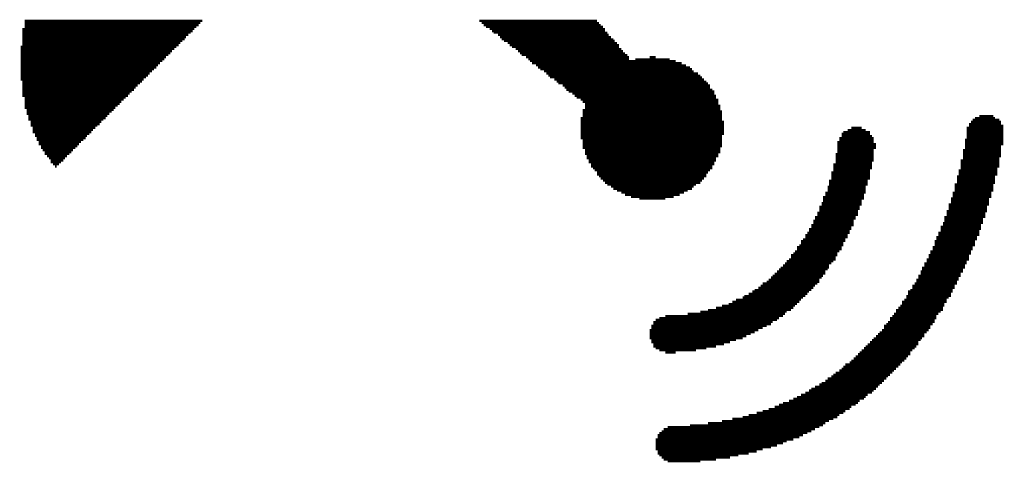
# Model space of a CAD drawing. Extents: x -1.3 to 24.2, y -3.9 to 53.4.
# Tile 45 of 62: x 9.5 to 14.1, y 28.1 to 30.2. Entities that reach past the tile are written whole.
import ezdxf

# ---------------------------------------------------------------- set-up
doc = ezdxf.new("R2010")
doc.units = 0
doc.layers.add('GNSS_22_CLICK_V101_GTO', color=11, linetype='CONTINUOUS')

msp = doc.modelspace()

# ---------------------------------------------------------------- linework, layer by layer
at = {"layer": 'GNSS_22_CLICK_V101_GTO', "const_width": 0.01016}
for points in [[(9.56818, 30.15488), (10.39876, 30.15488)], [(11.69162, 30.15488), (12.24026, 30.15488)], [(9.55802, 30.11678), (10.36066, 30.11678)], [(9.56818, 30.14472), (10.3886, 30.14472)], [(9.56818, 30.13456), (10.38098, 30.13456)], [(9.56818, 30.12694), (10.37082, 30.12694)], [(11.70178, 30.14472), (12.25042, 30.14472)], [(11.71194, 30.13456), (12.25804, 30.13456)], [(11.7221, 30.12694), (12.2682, 30.12694)], [(11.73988, 30.11678), (12.27836, 30.11678)], [(9.55802, 30.10662), (10.35304, 30.10662)], [(9.55802, 30.099), (10.34288, 30.099)], [(9.55802, 30.08884), (10.33272, 30.08884)], [(9.55802, 30.07868), (10.32256, 30.07868)], [(9.55802, 30.06852), (10.31494, 30.06852)], [(11.75004, 30.10662), (12.27836, 30.10662)], [(11.75766, 30.099), (12.28852, 30.099)], [(11.77798, 30.08884), (12.29614, 30.08884)], [(11.78814, 30.07868), (12.3063, 30.07868)], [(11.79576, 30.06852), (12.31646, 30.06852)], [(9.5504, 30.03296), (10.27684, 30.03296)], [(9.5504, 30.0228), (10.26668, 30.0228)], [(9.55802, 30.0609), (10.30478, 30.0609)], [(9.55802, 30.05074), (10.29462, 30.05074)], [(9.55802, 30.04058), (10.287, 30.04058)], [(11.80592, 30.0609), (12.32408, 30.0609)], [(11.8237, 30.05074), (12.33424, 30.05074)], [(11.83386, 30.04058), (12.3444, 30.04058)], [(11.84402, 30.03296), (12.3444, 30.03296)], [(11.8618, 30.0228), (12.35456, 30.0228)], [(9.5504, 30.01264), (10.25652, 30.01264)], [(9.5504, 30.00248), (10.2489, 30.00248)], [(9.5504, 29.99486), (10.23874, 29.99486)], [(9.5504, 29.9847), (10.22858, 29.9847)], [(9.5504, 29.97454), (10.22096, 29.97454)], [(11.87196, 30.01264), (12.36218, 30.01264)], [(11.88212, 30.00248), (12.37234, 30.00248)], [(11.88974, 29.99486), (12.3825, 29.99486)], [(11.91006, 29.9847), (12.39012, 29.9847)], [(11.92022, 29.97454), (12.39012, 29.97454)], [(12.4206, 29.97454), (12.58062, 29.97454)], [(12.48664, 29.9847), (12.51458, 29.9847)], [(9.5504, 29.96692), (10.2108, 29.96692)], [(9.5504, 29.95676), (10.20064, 29.95676)], [(9.5504, 29.9466), (10.19048, 29.9466)], [(9.5504, 29.93644), (10.18286, 29.93644)], [(9.5504, 29.92882), (10.1727, 29.92882)], [(11.92784, 29.96692), (12.60856, 29.96692)], [(11.938, 29.95676), (12.6365, 29.95676)], [(11.95578, 29.9466), (12.65682, 29.9466)], [(11.96594, 29.93644), (12.6746, 29.93644)], [(11.9761, 29.92882), (12.68476, 29.92882)], [(9.5504, 29.91866), (10.16254, 29.91866)], [(9.5504, 29.9085), (10.15238, 29.9085)], [(9.5504, 29.89834), (10.14476, 29.89834)], [(9.5504, 29.89072), (10.1346, 29.89072)], [(9.5504, 29.88056), (10.12444, 29.88056)], [(11.99388, 29.91866), (12.69238, 29.91866)], [(12.00404, 29.9085), (12.7127, 29.9085)], [(12.0142, 29.89834), (12.72286, 29.89834)], [(12.02182, 29.89072), (12.73048, 29.89072)], [(12.04214, 29.88056), (12.74064, 29.88056)], [(9.55802, 29.8704), (10.11682, 29.8704)], [(9.55802, 29.86278), (10.10666, 29.86278)], [(9.55802, 29.85262), (10.0965, 29.85262)], [(9.55802, 29.84246), (10.08634, 29.84246)], [(9.55802, 29.8323), (10.07872, 29.8323)], [(12.0523, 29.8704), (12.7508, 29.8704)], [(12.05992, 29.86278), (12.75842, 29.86278)], [(12.08024, 29.85262), (12.76858, 29.85262)], [(12.0904, 29.84246), (12.76858, 29.84246)], [(12.09802, 29.8323), (12.77874, 29.8323)], [(9.55802, 29.82468), (10.06856, 29.82468)], [(9.55802, 29.81452), (10.0584, 29.81452)], [(9.55802, 29.80436), (10.05078, 29.80436)], [(9.56818, 29.79674), (10.04062, 29.79674)], [(9.56818, 29.78658), (10.03046, 29.78658)], [(12.10818, 29.82468), (12.7889, 29.82468)], [(12.12596, 29.81452), (12.7889, 29.81452)], [(12.13612, 29.80436), (12.79652, 29.80436)], [(12.14628, 29.79674), (12.79652, 29.79674)], [(12.16406, 29.78658), (12.80668, 29.78658)], [(9.56818, 29.77642), (10.0203, 29.77642)], [(9.56818, 29.76626), (10.01268, 29.76626)], [(9.56818, 29.75864), (10.00252, 29.75864)], [(9.56818, 29.74848), (9.99236, 29.74848)], [(12.17422, 29.77642), (12.80668, 29.77642)], [(12.18438, 29.76626), (12.80668, 29.76626)], [(12.18438, 29.75864), (12.81684, 29.75864)], [(12.18438, 29.74848), (12.81684, 29.74848)], [(9.57834, 29.73832), (9.98474, 29.73832)], [(9.57834, 29.7307), (9.97458, 29.7307)], [(9.57834, 29.72054), (9.96442, 29.72054)], [(9.58596, 29.71038), (9.95426, 29.71038)], [(9.58596, 29.70022), (9.94664, 29.70022)], [(12.16406, 29.70022), (12.82446, 29.70022)], [(12.17422, 29.73832), (12.81684, 29.73832)], [(12.17422, 29.7307), (12.82446, 29.7307)], [(12.17422, 29.72054), (12.82446, 29.72054)], [(12.17422, 29.71038), (12.82446, 29.71038)], [(14.00556, 29.70022), (14.09954, 29.70022)], [(14.02588, 29.71038), (14.09192, 29.71038)], [(9.58596, 29.6926), (9.93648, 29.6926)], [(9.59612, 29.68244), (9.92632, 29.68244)], [(9.59612, 29.67228), (9.9187, 29.67228)], [(9.59612, 29.66466), (9.90854, 29.66466)], [(9.60628, 29.6545), (9.89838, 29.6545)], [(12.16406, 29.6926), (12.82446, 29.6926)], [(12.16406, 29.68244), (12.83462, 29.68244)], [(12.16406, 29.67228), (12.83462, 29.67228)], [(12.16406, 29.66466), (12.83462, 29.66466)], [(12.16406, 29.6545), (12.83462, 29.6545)], [(13.42898, 29.6545), (13.47724, 29.6545)], [(13.96746, 29.6545), (14.13764, 29.6545)], [(13.97762, 29.67228), (14.12748, 29.67228)], [(13.97762, 29.66466), (14.13764, 29.66466)], [(13.98778, 29.68244), (14.12748, 29.68244)], [(13.9954, 29.6926), (14.11986, 29.6926)], [(9.60628, 29.64434), (9.88822, 29.64434)], [(9.60628, 29.63418), (9.8806, 29.63418)], [(9.61644, 29.62656), (9.87044, 29.62656)], [(9.61644, 29.6164), (9.86028, 29.6164)], [(9.62406, 29.60624), (9.85266, 29.60624)], [(12.16406, 29.64434), (12.83462, 29.64434)], [(12.16406, 29.63418), (12.83462, 29.63418)], [(12.16406, 29.62656), (12.83462, 29.62656)], [(12.16406, 29.6164), (12.82446, 29.6164)], [(12.16406, 29.60624), (12.82446, 29.60624)], [(13.3731, 29.60624), (13.53312, 29.60624)], [(13.38326, 29.62656), (13.51534, 29.62656)], [(13.38326, 29.6164), (13.5255, 29.6164)], [(13.39088, 29.63418), (13.51534, 29.63418)], [(13.4112, 29.64434), (13.49502, 29.64434)], [(13.96746, 29.64434), (14.13764, 29.64434)], [(13.96746, 29.63418), (14.13764, 29.63418)], [(13.96746, 29.62656), (14.13764, 29.62656)], [(13.96746, 29.6164), (14.13764, 29.6164)], [(13.96746, 29.60624), (14.13764, 29.60624)], [(9.62406, 29.59862), (9.8425, 29.59862)], [(9.63422, 29.58846), (9.83234, 29.58846)], [(9.63422, 29.5783), (9.82218, 29.5783)], [(9.64438, 29.56814), (9.81456, 29.56814)], [(9.64438, 29.56052), (9.8044, 29.56052)], [(12.17422, 29.59862), (12.82446, 29.59862)], [(12.17422, 29.58846), (12.82446, 29.58846)], [(12.17422, 29.5783), (12.82446, 29.5783)], [(12.17422, 29.56814), (12.82446, 29.56814)], [(12.17422, 29.56052), (12.81684, 29.56052)], [(13.36294, 29.58846), (13.53312, 29.58846)], [(13.36294, 29.5783), (13.54328, 29.5783)], [(13.36294, 29.56814), (13.54328, 29.56814)], [(13.36294, 29.56052), (13.54328, 29.56052)], [(13.3731, 29.59862), (13.53312, 29.59862)], [(13.95984, 29.59862), (14.13764, 29.59862)], [(13.95984, 29.58846), (14.13764, 29.58846)], [(13.95984, 29.5783), (14.13764, 29.5783)], [(13.95984, 29.56814), (14.12748, 29.56814)], [(13.95984, 29.56052), (14.12748, 29.56052)], [(9.652, 29.55036), (9.79424, 29.55036)], [(9.66216, 29.5402), (9.78662, 29.5402)], [(9.66216, 29.53258), (9.77646, 29.53258)], [(9.67232, 29.52242), (9.7663, 29.52242)], [(9.68248, 29.51226), (9.75614, 29.51226)], [(12.18438, 29.55036), (12.81684, 29.55036)], [(12.18438, 29.5402), (12.81684, 29.5402)], [(12.18438, 29.53258), (12.80668, 29.53258)], [(12.192, 29.52242), (12.80668, 29.52242)], [(12.192, 29.51226), (12.79652, 29.51226)], [(13.35532, 29.53258), (13.53312, 29.53258)], [(13.35532, 29.52242), (13.53312, 29.52242)], [(13.35532, 29.51226), (13.53312, 29.51226)], [(13.36294, 29.55036), (13.53312, 29.55036)], [(13.36294, 29.5402), (13.53312, 29.5402)], [(13.94968, 29.55036), (14.12748, 29.55036)], [(13.94968, 29.5402), (14.12748, 29.5402)], [(13.94968, 29.53258), (14.12748, 29.53258)], [(13.94968, 29.52242), (14.12748, 29.52242)], [(13.94968, 29.51226), (14.11986, 29.51226)], [(9.6901, 29.5021), (9.74852, 29.5021)], [(9.6901, 29.49448), (9.73836, 29.49448)], [(9.70026, 29.48432), (9.7282, 29.48432)], [(9.71042, 29.47416), (9.71804, 29.47416)], [(12.20216, 29.5021), (12.79652, 29.5021)], [(12.20216, 29.49448), (12.7889, 29.49448)], [(12.21232, 29.48432), (12.7889, 29.48432)], [(12.21232, 29.47416), (12.77874, 29.47416)], [(12.22248, 29.46654), (12.77874, 29.46654)], [(13.34516, 29.48432), (13.5255, 29.48432)], [(13.34516, 29.47416), (13.5255, 29.47416)], [(13.34516, 29.46654), (13.5255, 29.46654)], [(13.35532, 29.5021), (13.53312, 29.5021)], [(13.35532, 29.49448), (13.5255, 29.49448)], [(13.93952, 29.5021), (14.11986, 29.5021)], [(13.93952, 29.49448), (14.11986, 29.49448)], [(13.93952, 29.48432), (14.11986, 29.48432)], [(13.93952, 29.47416), (14.11986, 29.47416)], [(13.93952, 29.46654), (14.1097, 29.46654)], [(12.2301, 29.45638), (12.76858, 29.45638)], [(12.24026, 29.44622), (12.75842, 29.44622)], [(12.24026, 29.43606), (12.7508, 29.43606)], [(12.25042, 29.42844), (12.7508, 29.42844)], [(12.25804, 29.41828), (12.74064, 29.41828)], [(13.335, 29.44622), (13.51534, 29.44622)], [(13.335, 29.43606), (13.51534, 29.43606)], [(13.335, 29.42844), (13.51534, 29.42844)], [(13.335, 29.41828), (13.51534, 29.41828)], [(13.34516, 29.45638), (13.51534, 29.45638)], [(13.92174, 29.42844), (14.09954, 29.42844)], [(13.92174, 29.41828), (14.09954, 29.41828)], [(13.92936, 29.45638), (14.1097, 29.45638)], [(13.92936, 29.44622), (14.1097, 29.44622)], [(13.92936, 29.43606), (14.1097, 29.43606)], [(12.2682, 29.40812), (12.73048, 29.40812)], [(12.27836, 29.39796), (12.72286, 29.39796)], [(12.28852, 29.39034), (12.70254, 29.39034)], [(12.3063, 29.38018), (12.69238, 29.38018)], [(13.31722, 29.38018), (13.49502, 29.38018)], [(13.32484, 29.40812), (13.50518, 29.40812)], [(13.32484, 29.39796), (13.50518, 29.39796)], [(13.32484, 29.39034), (13.50518, 29.39034)], [(13.91158, 29.39034), (14.09192, 29.39034)], [(13.91158, 29.38018), (14.09192, 29.38018)], [(13.92174, 29.40812), (14.09954, 29.40812)], [(13.92174, 29.39796), (14.09954, 29.39796)], [(12.31646, 29.37002), (12.68476, 29.37002)], [(12.33424, 29.3624), (12.66444, 29.3624)], [(12.35456, 29.35224), (12.64666, 29.35224)], [(12.37234, 29.34208), (12.62634, 29.34208)], [(12.40028, 29.33192), (12.5984, 29.33192)], [(13.2969, 29.33192), (13.4874, 29.33192)], [(13.30706, 29.35224), (13.49502, 29.35224)], [(13.30706, 29.34208), (13.4874, 29.34208)], [(13.31722, 29.37002), (13.49502, 29.37002)], [(13.31722, 29.3624), (13.49502, 29.3624)], [(13.90142, 29.35224), (14.08176, 29.35224)], [(13.90142, 29.34208), (14.08176, 29.34208)], [(13.90142, 29.33192), (14.08176, 29.33192)], [(13.91158, 29.37002), (14.09192, 29.37002)], [(13.91158, 29.3624), (14.09192, 29.3624)], [(12.43838, 29.3243), (12.5603, 29.3243)], [(13.27912, 29.2862), (13.46708, 29.2862)], [(13.28928, 29.30398), (13.47724, 29.30398)], [(13.28928, 29.29636), (13.47724, 29.29636)], [(13.2969, 29.3243), (13.4874, 29.3243)], [(13.2969, 29.31414), (13.47724, 29.31414)], [(13.88364, 29.29636), (14.0716, 29.29636)], [(13.88364, 29.2862), (14.06144, 29.2862)], [(13.8938, 29.3243), (14.0716, 29.3243)], [(13.8938, 29.31414), (14.0716, 29.31414)], [(13.8938, 29.30398), (14.0716, 29.30398)], [(13.2588, 29.23794), (13.4493, 29.23794)], [(13.26896, 29.25826), (13.45946, 29.25826)], [(13.26896, 29.2481), (13.45946, 29.2481)], [(13.27912, 29.27604), (13.46708, 29.27604)], [(13.27912, 29.26588), (13.45946, 29.26588)], [(13.86332, 29.23794), (14.05382, 29.23794)], [(13.87348, 29.26588), (14.06144, 29.26588)], [(13.87348, 29.25826), (14.05382, 29.25826)], [(13.87348, 29.2481), (14.05382, 29.2481)], [(13.88364, 29.27604), (14.06144, 29.27604)], [(13.24102, 29.19984), (13.43914, 29.19984)], [(13.24102, 29.19222), (13.42898, 29.19222)], [(13.25118, 29.22016), (13.43914, 29.22016)], [(13.25118, 29.21), (13.43914, 29.21)], [(13.2588, 29.23032), (13.4493, 29.23032)], [(13.84554, 29.19222), (14.0335, 29.19222)], [(13.8557, 29.21), (14.04366, 29.21)], [(13.8557, 29.19984), (14.0335, 29.19984)], [(13.86332, 29.23032), (14.04366, 29.23032)], [(13.86332, 29.22016), (14.04366, 29.22016)], [(13.21308, 29.15412), (13.4112, 29.15412)], [(13.21308, 29.14396), (13.4112, 29.14396)], [(13.22324, 29.16428), (13.42136, 29.16428)], [(13.23086, 29.18206), (13.42898, 29.18206)], [(13.23086, 29.1719), (13.42136, 29.1719)], [(13.82522, 29.14396), (14.01572, 29.14396)], [(13.83538, 29.16428), (14.02588, 29.16428)], [(13.83538, 29.15412), (14.02588, 29.15412)], [(13.84554, 29.18206), (14.0335, 29.18206)], [(13.84554, 29.1719), (14.02588, 29.1719)], [(13.17498, 29.09824), (13.38326, 29.09824)], [(13.18514, 29.10586), (13.39088, 29.10586)], [(13.19276, 29.12618), (13.40104, 29.12618)], [(13.19276, 29.11602), (13.39088, 29.11602)], [(13.20292, 29.1338), (13.40104, 29.1338)], [(13.80744, 29.09824), (13.9954, 29.09824)], [(13.8176, 29.12618), (14.00556, 29.12618)], [(13.8176, 29.11602), (14.00556, 29.11602)], [(13.8176, 29.10586), (14.00556, 29.10586)], [(13.82522, 29.1338), (14.01572, 29.1338)], [(13.14704, 29.06014), (13.36294, 29.06014)], [(13.1572, 29.06776), (13.36294, 29.06776)], [(13.16482, 29.07792), (13.3731, 29.07792)], [(13.17498, 29.08808), (13.38326, 29.08808)], [(13.78966, 29.06014), (13.97762, 29.06014)], [(13.79728, 29.07792), (13.98778, 29.07792)], [(13.79728, 29.06776), (13.98778, 29.06776)], [(13.80744, 29.08808), (13.9954, 29.08808)], [(13.10894, 29.01188), (13.32484, 29.01188)], [(13.1191, 29.02204), (13.335, 29.02204)], [(13.12672, 29.0322), (13.34516, 29.0322)], [(13.13688, 29.03982), (13.35532, 29.03982)], [(13.14704, 29.04998), (13.35532, 29.04998)], [(13.76934, 29.02204), (13.96746, 29.02204)], [(13.76934, 29.01188), (13.95984, 29.01188)], [(13.7795, 29.03982), (13.97762, 29.03982)], [(13.7795, 29.0322), (13.96746, 29.0322)], [(13.78966, 29.04998), (13.97762, 29.04998)], [(13.06068, 28.96362), (13.2969, 28.96362)], [(13.07084, 28.97378), (13.30706, 28.97378)], [(13.081, 28.98394), (13.30706, 28.98394)], [(13.09116, 28.9941), (13.31722, 28.9941)], [(13.09878, 29.00172), (13.32484, 29.00172)], [(13.7414, 28.96362), (13.93952, 28.96362)], [(13.75156, 28.98394), (13.94968, 28.98394)], [(13.75156, 28.97378), (13.93952, 28.97378)], [(13.75918, 29.00172), (13.95984, 29.00172)], [(13.75918, 28.9941), (13.94968, 28.9941)], [(13.0048, 28.9179), (13.2588, 28.9179)], [(13.01496, 28.92806), (13.26896, 28.92806)], [(13.03274, 28.93568), (13.27912, 28.93568)], [(13.0429, 28.94584), (13.27912, 28.94584)], [(13.05306, 28.956), (13.28928, 28.956)], [(13.71346, 28.9179), (13.91158, 28.9179)], [(13.72362, 28.92806), (13.92174, 28.92806)], [(13.73124, 28.94584), (13.92936, 28.94584)], [(13.73124, 28.93568), (13.92174, 28.93568)], [(13.7414, 28.956), (13.92936, 28.956)], [(12.9286, 28.86964), (13.21308, 28.86964)], [(12.94892, 28.8798), (13.22324, 28.8798)], [(12.9667, 28.88996), (13.23086, 28.88996)], [(12.97686, 28.89758), (13.24102, 28.89758)], [(12.99464, 28.90774), (13.25118, 28.90774)], [(13.68552, 28.86964), (13.8938, 28.86964)], [(13.69314, 28.88996), (13.90142, 28.88996)], [(13.69314, 28.8798), (13.8938, 28.8798)], [(13.7033, 28.89758), (13.90142, 28.89758)], [(13.71346, 28.90774), (13.91158, 28.90774)], [(12.82446, 28.82392), (13.16482, 28.82392)], [(12.85494, 28.83154), (13.17498, 28.83154)], [(12.87272, 28.8417), (13.18514, 28.8417)], [(12.8905, 28.85186), (13.19276, 28.85186)], [(12.92098, 28.86202), (13.20292, 28.86202)], [(13.65758, 28.82392), (13.86332, 28.82392)], [(13.6652, 28.8417), (13.87348, 28.8417)], [(13.6652, 28.83154), (13.86332, 28.83154)], [(13.67536, 28.85186), (13.87348, 28.85186)], [(13.68552, 28.86202), (13.88364, 28.86202)], [(12.5603, 28.77566), (13.10894, 28.77566)], [(12.66444, 28.78582), (13.1191, 28.78582)], [(12.72286, 28.79598), (13.12672, 28.79598)], [(12.75842, 28.8036), (13.14704, 28.8036)], [(12.79652, 28.81376), (13.1572, 28.81376)], [(13.61948, 28.77566), (13.82522, 28.77566)], [(13.6271, 28.78582), (13.83538, 28.78582)], [(13.63726, 28.8036), (13.8557, 28.8036)], [(13.63726, 28.79598), (13.84554, 28.79598)], [(13.64742, 28.81376), (13.8557, 28.81376)], [(12.49426, 28.72994), (13.03274, 28.72994)], [(12.50442, 28.74772), (13.06068, 28.74772)], [(12.50442, 28.73756), (13.05306, 28.73756)], [(12.51458, 28.75788), (13.081, 28.75788)], [(12.53236, 28.7655), (13.09116, 28.7655)], [(13.58138, 28.72994), (13.79728, 28.72994)], [(13.59154, 28.73756), (13.80744, 28.73756)], [(13.59916, 28.74772), (13.8176, 28.74772)], [(13.60932, 28.7655), (13.82522, 28.7655)], [(13.60932, 28.75788), (13.8176, 28.75788)], [(12.48664, 28.70962), (12.99464, 28.70962)], [(12.48664, 28.69946), (12.97686, 28.69946)], [(12.48664, 28.69184), (12.95908, 28.69184)], [(12.49426, 28.71978), (13.01496, 28.71978)], [(13.55344, 28.69184), (13.76934, 28.69184)], [(13.56106, 28.69946), (13.7795, 28.69946)], [(13.57122, 28.70962), (13.78966, 28.70962)], [(13.58138, 28.71978), (13.79728, 28.71978)], [(12.48664, 28.68168), (12.93876, 28.68168)], [(12.48664, 28.67152), (12.92098, 28.67152)], [(12.49426, 28.6639), (12.8905, 28.6639)], [(12.49426, 28.65374), (12.86256, 28.65374)], [(12.50442, 28.64358), (12.83462, 28.64358)], [(13.50518, 28.64358), (13.7414, 28.64358)], [(13.51534, 28.65374), (13.7414, 28.65374)], [(13.5255, 28.6639), (13.75156, 28.6639)], [(13.53312, 28.67152), (13.75918, 28.67152)], [(13.54328, 28.68168), (13.76934, 28.68168)], [(12.50442, 28.63342), (12.79652, 28.63342)], [(12.51458, 28.6258), (12.7508, 28.6258)], [(12.53236, 28.61564), (12.70254, 28.61564)], [(12.5603, 28.60548), (12.60856, 28.60548)], [(13.45946, 28.59786), (13.7033, 28.59786)], [(13.46708, 28.60548), (13.7033, 28.60548)], [(13.47724, 28.61564), (13.71346, 28.61564)], [(13.4874, 28.6258), (13.72362, 28.6258)], [(13.49502, 28.63342), (13.73124, 28.63342)], [(13.40104, 28.5496), (13.65758, 28.5496)], [(13.42136, 28.55976), (13.6652, 28.55976)], [(13.42898, 28.56738), (13.67536, 28.56738)], [(13.43914, 28.57754), (13.68552, 28.57754)], [(13.4493, 28.5877), (13.69314, 28.5877)], [(13.34516, 28.50134), (13.60932, 28.50134)], [(13.35532, 28.5115), (13.61948, 28.5115)], [(13.3731, 28.52166), (13.6271, 28.52166)], [(13.38326, 28.52928), (13.63726, 28.52928)], [(13.39088, 28.53944), (13.64742, 28.53944)], [(13.27912, 28.45562), (13.56106, 28.45562)], [(13.28928, 28.46324), (13.57122, 28.46324)], [(13.30706, 28.4734), (13.58138, 28.4734)], [(13.31722, 28.48356), (13.59154, 28.48356)], [(13.335, 28.49372), (13.59916, 28.49372)], [(13.19276, 28.40736), (13.50518, 28.40736)], [(13.21308, 28.41752), (13.5255, 28.41752)], [(13.23086, 28.42768), (13.53312, 28.42768)], [(13.24102, 28.4353), (13.54328, 28.4353)], [(13.2588, 28.44546), (13.55344, 28.44546)], [(13.09116, 28.36164), (13.4493, 28.36164)], [(13.10894, 28.36926), (13.45946, 28.36926)], [(13.13688, 28.37942), (13.46708, 28.37942)], [(13.1572, 28.38958), (13.4874, 28.38958)], [(13.17498, 28.3972), (13.49502, 28.3972)], [(12.98702, 28.32354), (13.39088, 28.32354)], [(13.01496, 28.33116), (13.40104, 28.33116)], [(13.0429, 28.34132), (13.42136, 28.34132)], [(13.07084, 28.35148), (13.42898, 28.35148)], [(12.75842, 28.27528), (13.30706, 28.27528)], [(12.82446, 28.28544), (13.32484, 28.28544)], [(12.87272, 28.2956), (13.34516, 28.2956)], [(12.92098, 28.30322), (13.36294, 28.30322)], [(12.94892, 28.31338), (13.3731, 28.31338)], [(12.53236, 28.22956), (13.22324, 28.22956)], [(12.54252, 28.23718), (13.24102, 28.23718)], [(12.55268, 28.24734), (13.2588, 28.24734)], [(12.57046, 28.2575), (13.27912, 28.2575)], [(12.6746, 28.26512), (13.2969, 28.26512)], [(12.51458, 28.19908), (13.1572, 28.19908)], [(12.51458, 28.19146), (13.12672, 28.19146)], [(12.51458, 28.1813), (13.10894, 28.1813)], [(12.52474, 28.2194), (13.20292, 28.2194)], [(12.52474, 28.20924), (13.18514, 28.20924)], [(12.51458, 28.17114), (13.081, 28.17114)], [(12.51458, 28.16352), (13.05306, 28.16352)], [(12.51458, 28.15336), (13.01496, 28.15336)], [(12.52474, 28.1432), (12.98702, 28.1432)], [(12.52474, 28.13304), (12.94892, 28.13304)], [(12.53236, 28.12542), (12.90066, 28.12542)], [(12.54252, 28.11526), (12.86256, 28.11526)], [(12.55268, 28.1051), (12.79652, 28.1051)], [(12.57046, 28.09748), (12.72286, 28.09748)]]:
    msp.add_lwpolyline(points, dxfattribs=at)

doc.saveas('drawing.dxf')
